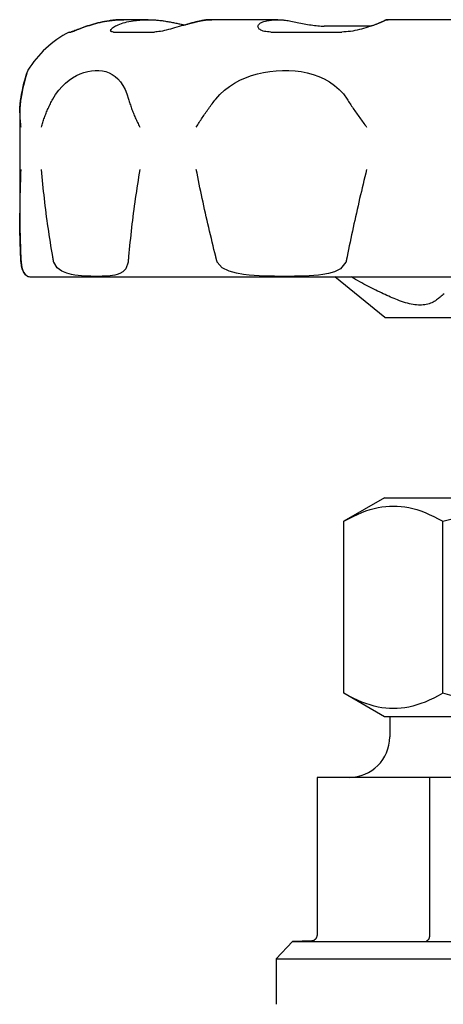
# Model space of a CAD drawing. Header units: millimetres. Extents: x 77 to 3974, y 11 to 353.
# Tile 2 of 7: x 313 to 334, y 204 to 252. Entities that reach past the tile are written whole.
import ezdxf

# ---------------------------------------------------------------- set-up
doc = ezdxf.new("R2010")
doc.units = ezdxf.units.MM
doc.layers.add('DETAIL', color=2, linetype='Continuous')

msp = doc.modelspace()

# ---------------------------------------------------------------- linework, layer by layer
at = {"layer": 'DETAIL'}
for p, q in [((318.126, 252.465), (318.124, 252.465)), ((319.318, 252.465), (318.126, 252.465)), ((322.461, 252.465), (322.454, 252.465)), ((325.715, 252.465), (322.461, 252.465)), ((331.157, 252.465), (331.146, 252.465)), ((335.601, 252.465), (331.157, 252.465)), ((315.42, 251.856), (315.508, 251.856)), ((317.612, 251.856), (319.633, 251.856)), ((325.378, 251.856), (328.877, 251.856)), ((330.316, 252.147), (328.001, 252.147)), ((312.989, 247.864), (312.989, 242.899)), ((313.59, 239.765), (363.884, 239.765)), ((330.987, 237.765), (328.523, 239.765)), ((330.987, 237.765), (346.487, 237.765)), ((330.98, 228.854), (328.98, 227.699)), ((330.98, 228.854), (346.494, 228.854)), ((328.98, 219.209), (328.98, 227.699)), ((333.858, 219.209), (333.858, 227.699)), ((330.98, 218.054), (328.98, 219.209)), ((346.494, 218.054), (330.98, 218.054)), ((331.237, 218.054), (331.237, 217.054)), ((327.652, 215.054), (327.652, 207.245)), ((333.194, 215.054), (327.652, 215.054)), ((333.194, 215.054), (333.194, 207.245)), ((344.279, 215.054), (333.194, 215.054)), ((326.436, 206.96), (325.637, 206.102)), ((327.372, 206.992), (326.436, 206.96)), ((326.436, 206.96), (351.037, 206.96)), ((325.637, 206.102), (351.837, 206.102)), ((325.637, 206.102), (325.637, 203.854))]:
    msp.add_line(p, q, dxfattribs=at)
at = {"layer": 'DETAIL', "flags": 128}
for points in [[(315.507, 251.856), (315.52, 251.858), (315.542, 251.864), (315.572, 251.874), (315.61, 251.888), (315.655, 251.905), (315.707, 251.925), (315.765, 251.948), (315.83, 251.973), (315.901, 252.001), (315.977, 252.03), (316.058, 252.06), (316.144, 252.091), (316.235, 252.122), (316.329, 252.154), (316.427, 252.186), (316.527, 252.216), (316.631, 252.246), (316.736, 252.275), (316.844, 252.303), (316.953, 252.329), (317.062, 252.352), (317.172, 252.374), (317.281, 252.394), (317.389, 252.411)], [(317.391, 252.411), (317.283, 252.394), (317.174, 252.374), (317.064, 252.352), (316.954, 252.329), (316.846, 252.303), (316.738, 252.275), (316.632, 252.246), (316.529, 252.216), (316.428, 252.185), (316.33, 252.154), (316.236, 252.122), (316.146, 252.091), (316.06, 252.06), (315.978, 252.029), (315.902, 252), (315.831, 251.973), (315.766, 251.948), (315.708, 251.925), (315.656, 251.905), (315.611, 251.887), (315.573, 251.874), (315.544, 251.864), (315.522, 251.858), (315.508, 251.856)], [(317.389, 252.411), (317.42, 252.415), (317.452, 252.42), (317.483, 252.424), (317.515, 252.428), (317.546, 252.432), (317.577, 252.435), (317.609, 252.438), (317.64, 252.442), (317.671, 252.444), (317.702, 252.447), (317.733, 252.45), (317.764, 252.452), (317.795, 252.454), (317.825, 252.456), (317.856, 252.458), (317.887, 252.459), (317.917, 252.461), (317.947, 252.462), (317.977, 252.463), (318.007, 252.464), (318.037, 252.464), (318.067, 252.465), (318.096, 252.465), (318.126, 252.465)], [(318.126, 252.465), (318.097, 252.465), (318.067, 252.465), (318.037, 252.464), (318.008, 252.464), (317.978, 252.463), (317.948, 252.462), (317.917, 252.461), (317.887, 252.459), (317.857, 252.458), (317.826, 252.456), (317.796, 252.454), (317.765, 252.452), (317.734, 252.45), (317.703, 252.447), (317.672, 252.444), (317.641, 252.442), (317.61, 252.438), (317.579, 252.435), (317.547, 252.432), (317.516, 252.428), (317.485, 252.424), (317.454, 252.42), (317.422, 252.415), (317.391, 252.411)], [(317.612, 251.856), (317.569, 251.858), (317.533, 251.864), (317.506, 251.874), (317.486, 251.888), (317.475, 251.905), (317.471, 251.925), (317.476, 251.948), (317.488, 251.973), (317.509, 252.001), (317.536, 252.03), (317.571, 252.06), (317.614, 252.091), (317.663, 252.122), (317.719, 252.154), (317.781, 252.186), (317.849, 252.216), (317.924, 252.246), (318.004, 252.275), (318.089, 252.303), (318.18, 252.329), (318.275, 252.352), (318.374, 252.374), (318.477, 252.394), (318.583, 252.411)], [(318.583, 252.411), (318.636, 252.419), (318.69, 252.426), (318.744, 252.432), (318.797, 252.438), (318.85, 252.443), (318.903, 252.448), (318.956, 252.452), (319.009, 252.455), (319.061, 252.458), (319.113, 252.461), (319.164, 252.463), (319.216, 252.464), (319.266, 252.465), (319.317, 252.465), (319.367, 252.465), (319.418, 252.464), (319.469, 252.463), (319.52, 252.461), (319.572, 252.459), (319.625, 252.456), (319.677, 252.452), (319.73, 252.448), (319.783, 252.443), (319.836, 252.438)], [(321.923, 252.411), (321.842, 252.394), (321.756, 252.374), (321.665, 252.352), (321.571, 252.329), (321.473, 252.303), (321.372, 252.275), (321.269, 252.246), (321.164, 252.216), (321.058, 252.185), (320.951, 252.154), (320.844, 252.122), (320.736, 252.091), (320.629, 252.06), (320.524, 252.029), (320.419, 252), (320.317, 251.973), (320.217, 251.948), (320.12, 251.925), (320.027, 251.905), (319.937, 251.887), (319.853, 251.874), (319.774, 251.864), (319.701, 251.858), (319.633, 251.856)], [(319.836, 252.438), (319.892, 252.432), (319.948, 252.425), (320.005, 252.418), (320.062, 252.411), (320.119, 252.402), (320.176, 252.394), (320.233, 252.384), (320.29, 252.375), (320.347, 252.365), (320.403, 252.355), (320.46, 252.344), (320.516, 252.334), (320.571, 252.323), (320.626, 252.312), (320.681, 252.301), (320.735, 252.29), (320.788, 252.279), (320.84, 252.268), (320.891, 252.257), (320.942, 252.246), (320.991, 252.236), (321.039, 252.226), (321.087, 252.217), (321.133, 252.207)], [(321.128, 252.208), (321.164, 252.219), (321.201, 252.229), (321.237, 252.24), (321.272, 252.25), (321.308, 252.26), (321.343, 252.27), (321.379, 252.279), (321.413, 252.289), (321.448, 252.298), (321.482, 252.308), (321.516, 252.316), (321.55, 252.325), (321.583, 252.334), (321.616, 252.342), (321.648, 252.35), (321.68, 252.358), (321.711, 252.366), (321.742, 252.373), (321.772, 252.38), (321.802, 252.387), (321.831, 252.393), (321.86, 252.399), (321.888, 252.405), (321.915, 252.411)], [(321.915, 252.411), (321.938, 252.415), (321.962, 252.42), (321.985, 252.424), (322.008, 252.428), (322.031, 252.432), (322.054, 252.435), (322.077, 252.439), (322.1, 252.442), (322.123, 252.445), (322.146, 252.447), (322.168, 252.45), (322.191, 252.452), (322.214, 252.454), (322.236, 252.456), (322.259, 252.458), (322.281, 252.46), (322.304, 252.461), (322.326, 252.462), (322.348, 252.463), (322.37, 252.464), (322.392, 252.464), (322.414, 252.465), (322.436, 252.465), (322.457, 252.465)], [(322.461, 252.465), (322.44, 252.465), (322.418, 252.465), (322.396, 252.464), (322.375, 252.464), (322.353, 252.463), (322.331, 252.462), (322.309, 252.461), (322.286, 252.459), (322.264, 252.458), (322.242, 252.456), (322.219, 252.454), (322.197, 252.452), (322.174, 252.45), (322.152, 252.447), (322.129, 252.444), (322.106, 252.442), (322.083, 252.438), (322.061, 252.435), (322.038, 252.432), (322.015, 252.428), (321.992, 252.424), (321.969, 252.42), (321.946, 252.415), (321.923, 252.411)], [(325.378, 251.856), (325.289, 251.858), (325.205, 251.864), (325.128, 251.874), (325.056, 251.888), (324.991, 251.905), (324.934, 251.925), (324.883, 251.948), (324.84, 251.973), (324.804, 252.001), (324.776, 252.03), (324.756, 252.06), (324.743, 252.091), (324.738, 252.123), (324.74, 252.154), (324.75, 252.186), (324.768, 252.217), (324.794, 252.247), (324.827, 252.275), (324.867, 252.303), (324.915, 252.329), (324.97, 252.353), (325.032, 252.374), (325.101, 252.394), (325.177, 252.411)], [(325.177, 252.411), (325.216, 252.419), (325.255, 252.426), (325.294, 252.432), (325.334, 252.438), (325.372, 252.443), (325.411, 252.448), (325.45, 252.452), (325.488, 252.455), (325.527, 252.458), (325.565, 252.461), (325.602, 252.463), (325.64, 252.464), (325.677, 252.465), (325.714, 252.465), (325.751, 252.465), (325.788, 252.464), (325.825, 252.463), (325.863, 252.461), (325.901, 252.459), (325.939, 252.456), (325.978, 252.452), (326.016, 252.448), (326.055, 252.443), (326.094, 252.438)], [(326.094, 252.438), (326.158, 252.429), (326.224, 252.418), (326.294, 252.406), (326.366, 252.393), (326.441, 252.379), (326.518, 252.364), (326.597, 252.349), (326.678, 252.332), (326.76, 252.316), (326.844, 252.299), (326.928, 252.282), (327.014, 252.266), (327.1, 252.25), (327.186, 252.234), (327.272, 252.219), (327.358, 252.205), (327.443, 252.192), (327.528, 252.181), (327.611, 252.171), (327.693, 252.162), (327.774, 252.156), (327.852, 252.151), (327.928, 252.148), (328.001, 252.147)], [(330.961, 252.411), (330.928, 252.394), (330.888, 252.374), (330.84, 252.352), (330.786, 252.329), (330.725, 252.303), (330.658, 252.275), (330.586, 252.246), (330.508, 252.216), (330.425, 252.185), (330.337, 252.154), (330.245, 252.122), (330.15, 252.091), (330.051, 252.06), (329.949, 252.029), (329.845, 252), (329.738, 251.973), (329.63, 251.948), (329.521, 251.925), (329.411, 251.905), (329.302, 251.888), (329.193, 251.874), (329.086, 251.864), (328.98, 251.858), (328.877, 251.856)], [(330.304, 252.147), (330.343, 252.16), (330.38, 252.174), (330.417, 252.187), (330.453, 252.2), (330.488, 252.213), (330.522, 252.226), (330.555, 252.239), (330.587, 252.252), (330.618, 252.264), (330.649, 252.276), (330.678, 252.288), (330.706, 252.3), (330.733, 252.311), (330.759, 252.322), (330.784, 252.333), (330.807, 252.343), (330.83, 252.353), (330.851, 252.362), (330.87, 252.371), (330.889, 252.38), (330.906, 252.389), (330.922, 252.396), (330.936, 252.404), (330.949, 252.411)], [(330.949, 252.411), (330.958, 252.416), (330.966, 252.42), (330.975, 252.424), (330.984, 252.428), (330.992, 252.432), (331.001, 252.436), (331.01, 252.439), (331.018, 252.442), (331.027, 252.445), (331.035, 252.448), (331.044, 252.45), (331.052, 252.453), (331.061, 252.455), (331.069, 252.457), (331.078, 252.459), (331.086, 252.46), (331.094, 252.461), (331.103, 252.462), (331.111, 252.463), (331.119, 252.464), (331.127, 252.465), (331.136, 252.465), (331.144, 252.465), (331.152, 252.465)], [(331.157, 252.465), (331.15, 252.465), (331.142, 252.465), (331.134, 252.464), (331.126, 252.464), (331.118, 252.463), (331.11, 252.462), (331.102, 252.461), (331.093, 252.459), (331.085, 252.458), (331.077, 252.456), (331.069, 252.454), (331.061, 252.452), (331.052, 252.45), (331.044, 252.447), (331.036, 252.444), (331.028, 252.442), (331.019, 252.438), (331.011, 252.435), (331.003, 252.432), (330.994, 252.428), (330.986, 252.424), (330.977, 252.42), (330.969, 252.415), (330.961, 252.411)], [(313.038, 248.542), (313.077, 248.775), (313.118, 248.984), (313.158, 249.169), (313.198, 249.331), (313.235, 249.473), (313.269, 249.596), (313.301, 249.702), (313.328, 249.79), (313.351, 249.861), (313.369, 249.913), (313.381, 249.947), (313.386, 249.964), (313.385, 249.962), (313.378, 249.941), (313.365, 249.901), (313.346, 249.842), (313.321, 249.764), (313.29, 249.664), (313.255, 249.542), (313.216, 249.395), (313.173, 249.224), (313.128, 249.026), (313.084, 248.799), (313.041, 248.542)], [(314.615, 248.542), (314.756, 248.775), (314.91, 248.984), (315.073, 249.169), (315.243, 249.331), (315.418, 249.473), (315.598, 249.596), (315.782, 249.702), (315.969, 249.79), (316.157, 249.861), (316.346, 249.913), (316.533, 249.947), (316.716, 249.964), (316.896, 249.962), (317.07, 249.941), (317.237, 249.901), (317.398, 249.842), (317.55, 249.764), (317.694, 249.664), (317.83, 249.542), (317.957, 249.395), (318.074, 249.224), (318.18, 249.026), (318.275, 248.799), (318.357, 248.542)], [(322.656, 248.542), (322.86, 248.775), (323.086, 248.984), (323.329, 249.169), (323.584, 249.331), (323.849, 249.473), (324.126, 249.596), (324.414, 249.702), (324.71, 249.79), (325.014, 249.861), (325.322, 249.913), (325.634, 249.947), (325.947, 249.964), (326.259, 249.962), (326.567, 249.941), (326.871, 249.901), (327.168, 249.842), (327.456, 249.764), (327.736, 249.664), (328.007, 249.542), (328.266, 249.395), (328.511, 249.224), (328.74, 249.026), (328.949, 248.799), (329.133, 248.542)], [(312.987, 247.861), (312.987, 247.89), (312.987, 247.918), (312.988, 247.947), (312.988, 247.975), (312.989, 248.004), (312.99, 248.032), (312.991, 248.061), (312.993, 248.089), (312.994, 248.118), (312.996, 248.146), (312.998, 248.174), (313, 248.203), (313.002, 248.231), (313.004, 248.26), (313.007, 248.288), (313.01, 248.316), (313.013, 248.345), (313.016, 248.373), (313.019, 248.401), (313.023, 248.429), (313.026, 248.458), (313.03, 248.486), (313.034, 248.514), (313.038, 248.542)], [(313.041, 248.542), (313.032, 248.485), (313.025, 248.429), (313.018, 248.372), (313.012, 248.315), (313.006, 248.257), (313.002, 248.2), (312.998, 248.143), (312.995, 248.086), (312.992, 248.028), (312.991, 247.971), (312.99, 247.914), (312.989, 247.856), (312.99, 247.799), (312.991, 247.741), (312.993, 247.684), (312.996, 247.626), (312.999, 247.569), (313.003, 247.511), (313.008, 247.453), (313.013, 247.396), (313.019, 247.338), (313.026, 247.28), (313.033, 247.223), (313.042, 247.165)], [(314.061, 247.165), (314.077, 247.223), (314.093, 247.28), (314.11, 247.338), (314.128, 247.396), (314.146, 247.453), (314.165, 247.511), (314.184, 247.569), (314.205, 247.626), (314.226, 247.684), (314.247, 247.741), (314.269, 247.799), (314.292, 247.856), (314.316, 247.914), (314.34, 247.971), (314.364, 248.028), (314.39, 248.086), (314.416, 248.143), (314.442, 248.2), (314.47, 248.257), (314.498, 248.315), (314.526, 248.372), (314.555, 248.429), (314.585, 248.485), (314.615, 248.542)], [(318.357, 248.542), (318.373, 248.485), (318.389, 248.429), (318.407, 248.372), (318.425, 248.315), (318.443, 248.257), (318.462, 248.2), (318.482, 248.143), (318.503, 248.086), (318.524, 248.028), (318.546, 247.971), (318.568, 247.914), (318.591, 247.856), (318.615, 247.799), (318.639, 247.741), (318.663, 247.684), (318.689, 247.626), (318.715, 247.569), (318.741, 247.511), (318.768, 247.453), (318.796, 247.396), (318.824, 247.338), (318.853, 247.28), (318.882, 247.223), (318.912, 247.165)], [(321.696, 247.165), (321.731, 247.223), (321.767, 247.28), (321.803, 247.338), (321.839, 247.396), (321.876, 247.453), (321.914, 247.511), (321.952, 247.569), (321.99, 247.626), (322.029, 247.684), (322.068, 247.741), (322.107, 247.799), (322.147, 247.856), (322.187, 247.914), (322.228, 247.971), (322.269, 248.028), (322.311, 248.086), (322.353, 248.143), (322.395, 248.2), (322.437, 248.257), (322.48, 248.315), (322.524, 248.372), (322.567, 248.429), (322.611, 248.485), (322.656, 248.542)], [(329.133, 248.542), (329.169, 248.485), (329.206, 248.429), (329.243, 248.372), (329.28, 248.315), (329.317, 248.257), (329.355, 248.2), (329.394, 248.143), (329.432, 248.086), (329.472, 248.028), (329.511, 247.971), (329.551, 247.914), (329.591, 247.856), (329.631, 247.799), (329.672, 247.741), (329.713, 247.684), (329.754, 247.626), (329.796, 247.569), (329.837, 247.511), (329.88, 247.453), (329.922, 247.396), (329.965, 247.338), (330.008, 247.28), (330.051, 247.223), (330.094, 247.165)], [(313.042, 245.065), (313.033, 244.886), (313.026, 244.707), (313.019, 244.528), (313.013, 244.349), (313.007, 244.17), (313.003, 243.991), (312.999, 243.812), (312.995, 243.633), (312.993, 243.454), (312.991, 243.275), (312.99, 243.095), (312.989, 242.916), (312.99, 242.737), (312.991, 242.558), (312.992, 242.379), (312.995, 242.2), (312.998, 242.021), (313.002, 241.842), (313.007, 241.663), (313.012, 241.484), (313.018, 241.305), (313.025, 241.126), (313.032, 240.948), (313.041, 240.769)], [(314.615, 240.769), (314.585, 240.948), (314.556, 241.126), (314.527, 241.305), (314.498, 241.484), (314.47, 241.663), (314.443, 241.842), (314.416, 242.021), (314.39, 242.2), (314.365, 242.379), (314.34, 242.558), (314.316, 242.737), (314.293, 242.916), (314.27, 243.095), (314.248, 243.275), (314.226, 243.454), (314.205, 243.633), (314.185, 243.812), (314.165, 243.991), (314.146, 244.17), (314.128, 244.349), (314.11, 244.528), (314.093, 244.707), (314.077, 244.886), (314.061, 245.065)], [(318.912, 245.065), (318.882, 244.886), (318.853, 244.707), (318.824, 244.528), (318.796, 244.349), (318.768, 244.17), (318.741, 243.991), (318.714, 243.812), (318.688, 243.633), (318.663, 243.454), (318.638, 243.275), (318.614, 243.095), (318.59, 242.916), (318.567, 242.737), (318.545, 242.558), (318.523, 242.379), (318.502, 242.2), (318.482, 242.021), (318.462, 241.842), (318.443, 241.663), (318.424, 241.484), (318.406, 241.305), (318.389, 241.126), (318.372, 240.948), (318.357, 240.769)], [(322.656, 240.769), (322.612, 240.948), (322.568, 241.126), (322.524, 241.305), (322.481, 241.484), (322.438, 241.663), (322.396, 241.842), (322.354, 242.021), (322.312, 242.2), (322.27, 242.379), (322.229, 242.558), (322.189, 242.737), (322.148, 242.916), (322.108, 243.095), (322.069, 243.275), (322.029, 243.454), (321.991, 243.633), (321.952, 243.812), (321.914, 243.991), (321.877, 244.17), (321.84, 244.349), (321.803, 244.528), (321.767, 244.707), (321.731, 244.886), (321.696, 245.065)], [(330.094, 245.065), (330.051, 244.886), (330.007, 244.707), (329.964, 244.528), (329.921, 244.349), (329.879, 244.17), (329.837, 243.991), (329.795, 243.812), (329.753, 243.633), (329.712, 243.454), (329.671, 243.275), (329.63, 243.095), (329.59, 242.916), (329.55, 242.737), (329.51, 242.558), (329.47, 242.379), (329.431, 242.2), (329.393, 242.021), (329.355, 241.842), (329.317, 241.663), (329.279, 241.484), (329.242, 241.305), (329.205, 241.126), (329.169, 240.948), (329.133, 240.769)], [(313.038, 240.769), (313.034, 240.858), (313.03, 240.947), (313.026, 241.036), (313.023, 241.125), (313.019, 241.214), (313.016, 241.303), (313.013, 241.392), (313.01, 241.481), (313.007, 241.57), (313.004, 241.659), (313.002, 241.748), (313, 241.837), (312.998, 241.926), (312.996, 242.015), (312.994, 242.104), (312.993, 242.193), (312.991, 242.282), (312.99, 242.371), (312.989, 242.46), (312.988, 242.549), (312.988, 242.638), (312.987, 242.727), (312.987, 242.816), (312.987, 242.905)], [(313.052, 240.493), (313.052, 240.505), (313.051, 240.516), (313.05, 240.527), (313.05, 240.539), (313.049, 240.55), (313.049, 240.562), (313.048, 240.573), (313.048, 240.585), (313.047, 240.596), (313.046, 240.608), (313.046, 240.619), (313.045, 240.631), (313.045, 240.642), (313.044, 240.654), (313.044, 240.665), (313.043, 240.677), (313.042, 240.688), (313.042, 240.7), (313.041, 240.711), (313.041, 240.723), (313.04, 240.734), (313.04, 240.746), (313.039, 240.757), (313.038, 240.769)], [(313.041, 240.769), (313.041, 240.757), (313.042, 240.746), (313.042, 240.734), (313.043, 240.723), (313.043, 240.711), (313.044, 240.7), (313.045, 240.688), (313.045, 240.677), (313.046, 240.665), (313.046, 240.654), (313.047, 240.642), (313.047, 240.631), (313.048, 240.619), (313.049, 240.608), (313.049, 240.596), (313.05, 240.585), (313.05, 240.573), (313.051, 240.562), (313.051, 240.55), (313.052, 240.539), (313.053, 240.527), (313.053, 240.516), (313.054, 240.505), (313.054, 240.493)], [(314.664, 240.493), (314.662, 240.505), (314.66, 240.516), (314.658, 240.527), (314.656, 240.539), (314.654, 240.55), (314.652, 240.562), (314.65, 240.573), (314.648, 240.585), (314.646, 240.596), (314.644, 240.608), (314.642, 240.619), (314.639, 240.631), (314.637, 240.642), (314.635, 240.654), (314.633, 240.665), (314.631, 240.677), (314.629, 240.688), (314.627, 240.7), (314.625, 240.711), (314.623, 240.723), (314.621, 240.734), (314.619, 240.746), (314.617, 240.757), (314.615, 240.769)], [(318.357, 240.769), (318.356, 240.757), (318.355, 240.746), (318.354, 240.734), (318.352, 240.723), (318.351, 240.711), (318.35, 240.7), (318.349, 240.688), (318.348, 240.677), (318.347, 240.665), (318.346, 240.654), (318.345, 240.642), (318.344, 240.631), (318.343, 240.619), (318.342, 240.608), (318.341, 240.596), (318.34, 240.585), (318.339, 240.573), (318.338, 240.562), (318.337, 240.55), (318.336, 240.539), (318.335, 240.527), (318.334, 240.516), (318.332, 240.505), (318.331, 240.493)], [(322.727, 240.493), (322.724, 240.505), (322.721, 240.516), (322.718, 240.527), (322.714, 240.539), (322.711, 240.55), (322.708, 240.562), (322.705, 240.573), (322.702, 240.585), (322.699, 240.596), (322.696, 240.608), (322.694, 240.619), (322.691, 240.631), (322.688, 240.642), (322.685, 240.654), (322.682, 240.665), (322.679, 240.677), (322.676, 240.688), (322.673, 240.7), (322.67, 240.711), (322.667, 240.723), (322.664, 240.734), (322.661, 240.746), (322.659, 240.757), (322.656, 240.769)], [(329.133, 240.769), (329.131, 240.757), (329.129, 240.746), (329.126, 240.734), (329.124, 240.723), (329.122, 240.711), (329.119, 240.7), (329.117, 240.688), (329.115, 240.677), (329.112, 240.665), (329.11, 240.654), (329.108, 240.642), (329.105, 240.631), (329.103, 240.619), (329.101, 240.608), (329.098, 240.596), (329.096, 240.585), (329.093, 240.573), (329.091, 240.562), (329.088, 240.55), (329.086, 240.539), (329.084, 240.527), (329.081, 240.516), (329.079, 240.505), (329.076, 240.493)], [(313.054, 240.493), (313.094, 240.23), (313.147, 240.076), (313.196, 239.981), (313.232, 239.926), (313.266, 239.885), (313.298, 239.852), (313.327, 239.828), (313.352, 239.811), (313.37, 239.8), (313.382, 239.794), (313.387, 239.791), (313.385, 239.792), (313.377, 239.796), (313.362, 239.805), (313.34, 239.818), (313.311, 239.84), (313.277, 239.871), (313.242, 239.912), (313.207, 239.961), (313.174, 240.018), (313.143, 240.081), (313.11, 240.169), (313.076, 240.3), (313.052, 240.493)], [(318.331, 240.493), (318.214, 240.165), (318.076, 240.023), (317.932, 239.938), (317.799, 239.887), (317.686, 239.858), (317.568, 239.836), (317.446, 239.819), (317.32, 239.808), (317.191, 239.8), (317.058, 239.795), (316.921, 239.792), (316.78, 239.791), (316.635, 239.792), (316.488, 239.795), (316.338, 239.801), (316.184, 239.809), (316.027, 239.821), (315.868, 239.837), (315.708, 239.86), (315.533, 239.893), (315.308, 239.952), (315.065, 240.051), (314.832, 240.21), (314.664, 240.493)], [(329.076, 240.493), (328.814, 240.165), (328.516, 240.023), (328.216, 239.938), (327.944, 239.887), (327.72, 239.858), (327.492, 239.836), (327.259, 239.819), (327.022, 239.808), (326.785, 239.8), (326.546, 239.795), (326.303, 239.792), (326.056, 239.791), (325.807, 239.792), (325.559, 239.795), (325.31, 239.801), (325.058, 239.809), (324.804, 239.821), (324.55, 239.837), (324.298, 239.86), (324.026, 239.893), (323.682, 239.952), (323.317, 240.051), (322.972, 240.21), (322.727, 240.493)], [(331.62, 238.627), (331.534, 238.662), (331.448, 238.698), (331.361, 238.735), (331.273, 238.773), (331.184, 238.812), (331.095, 238.851), (331.005, 238.892), (330.914, 238.934), (330.823, 238.977), (330.73, 239.022), (330.637, 239.067), (330.543, 239.113), (330.448, 239.161), (330.352, 239.209), (330.255, 239.259), (330.157, 239.31), (330.058, 239.363), (329.959, 239.416), (329.858, 239.471), (329.756, 239.527), (329.652, 239.585), (329.548, 239.643), (329.443, 239.704), (329.336, 239.765)], [(333.917, 238.934), (333.869, 238.892), (333.822, 238.851), (333.775, 238.812), (333.728, 238.773), (333.682, 238.735), (333.636, 238.698), (333.59, 238.662), (333.545, 238.627)], [(333.545, 238.627), (333.491, 238.588), (333.434, 238.552), (333.373, 238.519), (333.311, 238.489), (333.245, 238.463), (333.178, 238.439), (333.107, 238.42), (333.035, 238.403), (332.961, 238.391), (332.885, 238.381), (332.807, 238.376), (332.728, 238.374), (332.647, 238.376), (332.563, 238.381), (332.477, 238.391), (332.388, 238.403), (332.297, 238.42), (332.205, 238.439), (332.11, 238.463), (332.015, 238.489), (331.918, 238.519), (331.819, 238.552), (331.72, 238.588), (331.62, 238.627)], [(328.98, 227.699), (329.21, 227.827), (329.433, 227.942), (329.649, 228.043), (329.86, 228.132), (330.065, 228.209), (330.266, 228.276), (330.464, 228.331), (330.658, 228.375), (330.85, 228.41), (331.041, 228.434), (331.23, 228.449), (331.419, 228.454), (331.608, 228.449), (331.797, 228.434), (331.988, 228.41), (332.18, 228.375), (332.374, 228.331), (332.572, 228.276), (332.773, 228.209), (332.978, 228.132), (333.189, 228.043), (333.405, 227.942), (333.628, 227.827), (333.858, 227.699)], [(333.858, 227.699), (334.319, 227.827)], [(333.858, 219.209), (333.628, 219.08), (333.405, 218.966), (333.189, 218.864), (332.978, 218.775), (332.773, 218.698), (332.572, 218.632), (332.374, 218.577), (332.18, 218.532), (331.988, 218.498), (331.797, 218.473), (331.608, 218.459), (331.419, 218.454), (331.23, 218.459), (331.041, 218.473), (330.85, 218.498), (330.658, 218.532), (330.464, 218.577), (330.266, 218.632), (330.065, 218.698), (329.86, 218.775), (329.649, 218.864), (329.433, 218.966), (329.21, 219.08), (328.98, 219.209)], [(334.319, 219.08), (333.858, 219.209)], [(327.372, 206.992), (327.389, 206.993), (327.406, 206.995), (327.424, 206.998), (327.441, 207.002), (327.457, 207.007), (327.474, 207.012), (327.49, 207.019), (327.506, 207.026), (327.521, 207.034), (327.536, 207.043), (327.55, 207.053), (327.564, 207.064), (327.577, 207.076), (327.589, 207.088), (327.6, 207.101), (327.61, 207.115), (327.62, 207.13), (327.628, 207.145), (327.635, 207.16), (327.641, 207.177), (327.646, 207.193), (327.649, 207.21), (327.651, 207.227), (327.652, 207.245)], [(333.194, 207.245), (333.194, 207.227), (333.193, 207.21), (333.191, 207.193), (333.189, 207.177), (333.186, 207.16), (333.182, 207.145), (333.178, 207.13), (333.174, 207.115), (333.168, 207.101), (333.163, 207.088), (333.157, 207.076), (333.15, 207.064), (333.144, 207.053), (333.136, 207.043), (333.129, 207.034), (333.121, 207.026), (333.113, 207.019), (333.105, 207.012), (333.097, 207.007), (333.089, 207.002), (333.08, 206.998), (333.072, 206.995), (333.063, 206.993), (333.054, 206.992)]]:
    msp.add_lwpolyline(points, dxfattribs=at)
at = {"layer": 'DETAIL'}
for centre, radius, start, end in [((317.887, 247.165), 5.3, 117.7445, 148.1093), ((313.59, 240.565), 0.8, 255.3068, 270), ((329.237, 217.054), 2, 270, 0)]:
    msp.add_arc(centre, radius, start, end, dxfattribs=at)

doc.saveas('drawing.dxf')
